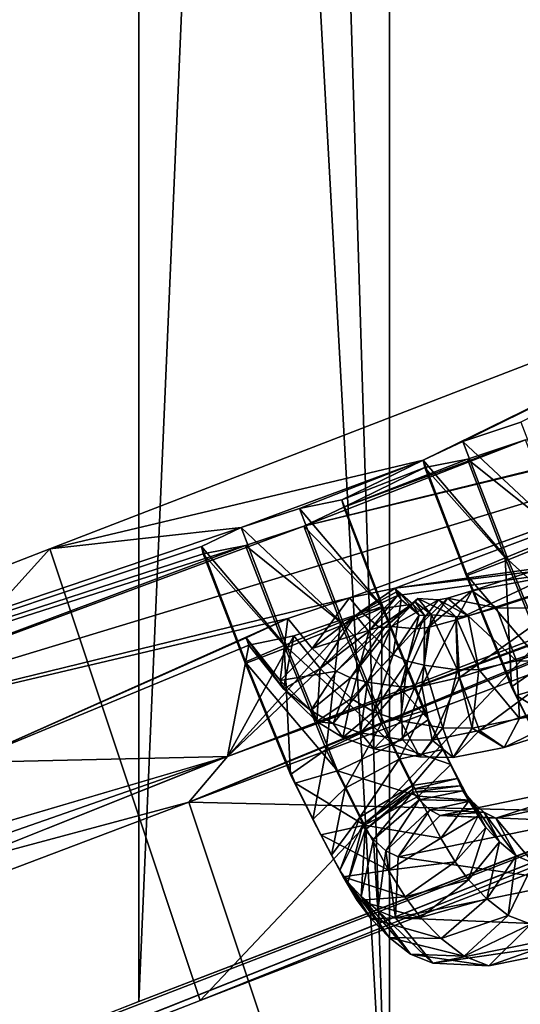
# Model space of a CAD drawing. Extents: x -0.191 to 0.191, y -0.114 to 0.126.
# Tile 10 of 74: x -0.09642 to -0.09329, y -0.05219 to -0.04603. Entities that reach past the tile are written whole.
import ezdxf

# ---------------------------------------------------------------- set-up
doc = ezdxf.new("R2010")
doc.units = 0
for name, color, linetype in [('Centauri.Fighter.Body', 7, 'CONTINUOUS'), ('Centauri.Fighter.Body.Beige', 7, 'CONTINUOUS'), ('Centauri.Fighter.Detail.One', 7, 'CONTINUOUS'), ('Centauri.Fighter.Detail.Two', 7, 'CONTINUOUS'), ('Centauri.Fighter.Inset', 7, 'CONTINUOUS')]:
    doc.layers.add(name, color=color, linetype=linetype)

msp = doc.modelspace()

# ---------------------------------------------------------------- linework, layer by layer
at = {"layer": 'Centauri.Fighter.Body'}
for points in [[(-0.087085, -0.051137, 0.011352), (-0.089928, 0.079782, 0.010452), (-0.094105, 0.077119, 0.009129)], [(-0.087085, -0.051137, 0.011352), (-0.094105, 0.077119, 0.009129), (-0.089928, 0.079782, 0.010452)], [(-0.087085, -0.051137, 0.011352), (-0.089928, 0.079782, 0.010452), (-0.094105, 0.077119, 0.009129)], [(-0.089974, 0.079753, 0.027518), (-0.089974, -0.049971, 0.027518), (-0.095671, -0.05217, 0.02524)], [(-0.089974, 0.079753, 0.027518), (-0.095671, -0.05217, 0.02524), (-0.095671, 0.07612, 0.02524)], [(-0.094105, -0.053769, 0.009129), (-0.094105, 0.077119, 0.009129), (-0.098075, 0.074587, 0.007763)], [(-0.094105, -0.053769, 0.009129), (-0.098075, 0.074587, 0.007763), (-0.094105, 0.077119, 0.009129)], [(-0.094105, -0.053769, 0.009129), (-0.094105, 0.077119, 0.009129), (-0.098075, 0.074587, 0.007763)], [(-0.087085, -0.051137, 0.011352), (-0.094105, 0.077119, 0.009129), (-0.094105, -0.053769, 0.009129)], [(-0.087085, -0.051137, 0.011352), (-0.094105, -0.053769, 0.009129), (-0.094105, 0.077119, 0.009129)], [(-0.087085, -0.051137, 0.011352), (-0.094105, 0.077119, 0.009129), (-0.094105, -0.053769, 0.009129)], [(-0.101067, -0.054272, 0.022927), (-0.098075, 0.074587, 0.024209), (-0.095671, 0.07612, 0.02524)], [(-0.101067, -0.054272, 0.022927), (-0.095671, 0.07612, 0.02524), (-0.095671, -0.05217, 0.02524)], [(-0.094105, -0.053769, 0.009129), (-0.098075, 0.074587, 0.007763), (-0.101067, 0.072455, 0.006733)], [(-0.094105, -0.053769, 0.009129), (-0.101067, 0.072455, 0.006733), (-0.098075, 0.074587, 0.007763)], [(-0.094105, -0.053769, 0.009129), (-0.098075, 0.074587, 0.007763), (-0.101067, 0.072455, 0.006733)], [(-0.094105, -0.053769, 0.009129), (-0.101067, 0.072455, 0.006733), (-0.101067, -0.056404, 0.006733)], [(-0.094105, -0.053769, 0.009129), (-0.101067, -0.056404, 0.006733), (-0.101067, 0.072455, 0.006733)], [(-0.094105, -0.053769, 0.009129), (-0.101067, 0.072455, 0.006733), (-0.101067, -0.056404, 0.006733)]]:
    msp.add_3dface(points, dxfattribs=at)
at = {"layer": 'Centauri.Fighter.Body.Beige'}
for points in [[(-0.090555, -0.04715, 0.026213), (-0.096229, -0.04934, 0.023944), (-0.095288, -0.052164, 0.024316)], [(-0.090555, -0.04715, 0.026213), (-0.095288, -0.052164, 0.024316), (-0.089614, -0.049974, 0.026585)], [(-0.095359, -0.050924, 0.009706), (-0.088317, -0.048284, 0.011937), (-0.087376, -0.051108, 0.012309)], [(-0.087085, -0.048868, 0.028592), (-0.100673, -0.054262, 0.022008), (-0.101067, -0.054417, 0.021828)], [(-0.087085, -0.048868, 0.028592), (-0.101067, -0.054417, 0.021828), (-0.101067, -0.054272, 0.022927)], [(-0.087085, -0.048868, 0.028592), (-0.101067, -0.054272, 0.022927), (-0.095671, -0.05217, 0.02524)], [(-0.087085, -0.048868, 0.028592), (-0.095288, -0.052164, 0.024316), (-0.100673, -0.054262, 0.022008)], [(-0.087085, -0.048868, 0.028592), (-0.095671, -0.05217, 0.02524), (-0.089974, -0.049971, 0.027518)], [(-0.087085, -0.048868, 0.028592), (-0.089614, -0.049974, 0.026585), (-0.095288, -0.052164, 0.024316)], [(-0.096229, -0.04934, 0.023944), (-0.101614, -0.051438, 0.021636), (-0.100673, -0.054262, 0.022008)], [(-0.096229, -0.04934, 0.023944), (-0.100673, -0.054262, 0.022008), (-0.095288, -0.052164, 0.024316)], [(-0.098426, -0.052085, 0.008651), (-0.095359, -0.050924, 0.009706), (-0.094418, -0.053748, 0.010078)], [(-0.095359, -0.050924, 0.009706), (-0.087376, -0.051108, 0.012309), (-0.094418, -0.053748, 0.010078)], [(-0.097485, -0.054909, 0.009023), (-0.087376, -0.051108, 0.012309), (-0.087085, -0.051, 0.012393)], [(-0.097485, -0.054909, 0.009023), (-0.087085, -0.051, 0.012393), (-0.087085, -0.051137, 0.011352)], [(-0.097485, -0.054909, 0.009023), (-0.094418, -0.053748, 0.010078), (-0.087376, -0.051108, 0.012309)], [(-0.097485, -0.054909, 0.009023), (-0.087085, -0.051137, 0.011352), (-0.094105, -0.053769, 0.009129)], [(-0.098426, -0.052085, 0.008651), (-0.094418, -0.053748, 0.010078), (-0.097485, -0.054909, 0.009023)]]:
    msp.add_3dface(points, dxfattribs=at)
at = {"layer": 'Centauri.Fighter.Detail.One'}
for points in [[(-0.098332, -0.051762, 0.014414), (-0.096604, -0.051076, 0.015152), (-0.095119, -0.050639, 0.01127)], [(-0.098332, -0.051762, 0.014414), (-0.095119, -0.050639, 0.01127), (-0.096805, -0.051312, 0.010422)], [(-0.096604, -0.051076, 0.015152), (-0.096757, -0.050675, 0.015139), (-0.095118, -0.050638, 0.011268)]]:
    msp.add_3dface(points, dxfattribs=at)
at = {"layer": 'Centauri.Fighter.Detail.Two'}
for points in [[(-0.093646, -0.048668, 0.022521), (-0.093283, -0.048547, 0.022516), (-0.093008, -0.049264, 0.022538)], [(-0.093362, -0.049409, 0.022543), (-0.093895, -0.048786, 0.022255), (-0.093646, -0.048668, 0.022521)], [(-0.093646, -0.048668, 0.022521), (-0.093008, -0.049264, 0.022538), (-0.093362, -0.049409, 0.022543)], [(-0.093618, -0.048779, 0.021601), (-0.093028, -0.049251, 0.021614), (-0.093255, -0.048659, 0.021596)], [(-0.093895, -0.048786, 0.022255), (-0.093619, -0.049507, 0.022277), (-0.093627, -0.049501, 0.021894)], [(-0.093895, -0.048786, 0.022255), (-0.093627, -0.049501, 0.021894), (-0.093883, -0.048832, 0.021874)], [(-0.093362, -0.049409, 0.022543), (-0.093619, -0.049507, 0.022277), (-0.093895, -0.048786, 0.022255)], [(-0.093883, -0.048832, 0.021874), (-0.093382, -0.049395, 0.02162), (-0.093618, -0.048779, 0.021601)], [(-0.093618, -0.048779, 0.021601), (-0.093382, -0.049395, 0.02162), (-0.093028, -0.049251, 0.021614)], [(-0.093883, -0.048832, 0.021874), (-0.093627, -0.049501, 0.021894), (-0.093382, -0.049395, 0.02162)], [(-0.094668, -0.049087, 0.021925), (-0.094403, -0.049034, 0.021652), (-0.094145, -0.049707, 0.021673)], [(-0.094403, -0.049034, 0.021652), (-0.094391, -0.04908, 0.021271), (-0.094153, -0.049701, 0.02129)], [(-0.094403, -0.049034, 0.021652), (-0.094153, -0.049701, 0.02129), (-0.094145, -0.049707, 0.021673)], [(-0.095032, -0.049207, 0.02193), (-0.094668, -0.049087, 0.021925), (-0.09439, -0.049813, 0.021947)], [(-0.094668, -0.049087, 0.021925), (-0.094145, -0.049707, 0.021673), (-0.09439, -0.049813, 0.021947)], [(-0.094153, -0.049701, 0.02129), (-0.094391, -0.04908, 0.021271), (-0.09464, -0.049198, 0.021005)], [(-0.094744, -0.049957, 0.021953), (-0.095281, -0.049325, 0.021664), (-0.095032, -0.049207, 0.02193)], [(-0.095032, -0.049207, 0.02193), (-0.09439, -0.049813, 0.021947), (-0.094744, -0.049957, 0.021953)], [(-0.095004, -0.049319, 0.02101), (-0.09441, -0.049799, 0.021024), (-0.09464, -0.049198, 0.021005)], [(-0.094153, -0.049701, 0.02129), (-0.09464, -0.049198, 0.021005), (-0.09441, -0.049799, 0.021024)], [(-0.093687, -0.049783, 0.017117), (-0.093591, -0.049603, 0.016793), (-0.09263, -0.04929, 0.017196)], [(-0.093687, -0.049783, 0.017117), (-0.09263, -0.04929, 0.017196), (-0.09271, -0.049466, 0.017527)], [(-0.093591, -0.049603, 0.016793), (-0.092459, -0.049392, 0.01687), (-0.09263, -0.04929, 0.017196)], [(-0.093118, -0.050047, 0.021607), (-0.093028, -0.049251, 0.021614), (-0.093382, -0.049395, 0.02162)], [(-0.092701, -0.050014, 0.022516), (-0.093362, -0.049409, 0.022543), (-0.093008, -0.049264, 0.022538)], [(-0.095281, -0.049325, 0.021664), (-0.095001, -0.050055, 0.021686), (-0.095009, -0.050049, 0.021304)], [(-0.095281, -0.049325, 0.021664), (-0.095009, -0.050049, 0.021304), (-0.095269, -0.049371, 0.021283)], [(-0.094744, -0.049957, 0.021953), (-0.095001, -0.050055, 0.021686), (-0.095281, -0.049325, 0.021664)], [(-0.095269, -0.049371, 0.021283), (-0.094764, -0.049944, 0.021029), (-0.095004, -0.049319, 0.02101)], [(-0.095004, -0.049319, 0.02101), (-0.094764, -0.049944, 0.021029), (-0.09441, -0.049799, 0.021024)], [(-0.095269, -0.049371, 0.021283), (-0.095009, -0.050049, 0.021304), (-0.094764, -0.049944, 0.021029)], [(-0.093342, -0.050202, 0.021877), (-0.093382, -0.049395, 0.02162), (-0.093627, -0.049501, 0.021894)], [(-0.093046, -0.050178, 0.022519), (-0.093619, -0.049507, 0.022277), (-0.093362, -0.049409, 0.022543)], [(-0.093591, -0.049603, 0.016793), (-0.093435, -0.049709, 0.01646), (-0.092459, -0.049392, 0.01687)], [(-0.093435, -0.049709, 0.01646), (-0.092297, -0.049712, 0.016738), (-0.092459, -0.049392, 0.01687)], [(-0.093342, -0.050202, 0.021877), (-0.093118, -0.050047, 0.021607), (-0.093382, -0.049395, 0.02162)], [(-0.092701, -0.050014, 0.022516), (-0.093046, -0.050178, 0.022519), (-0.093362, -0.049409, 0.022543)], [(-0.093667, -0.050145, 0.017242), (-0.093687, -0.049783, 0.017117), (-0.09271, -0.049466, 0.017527)], [(-0.093667, -0.050145, 0.017242), (-0.09271, -0.049466, 0.017527), (-0.092652, -0.049817, 0.017667)], [(-0.093312, -0.050256, 0.022255), (-0.093342, -0.050202, 0.021877), (-0.093627, -0.049501, 0.021894)], [(-0.093312, -0.050256, 0.022255), (-0.093627, -0.049501, 0.021894), (-0.093619, -0.049507, 0.022277)], [(-0.093046, -0.050178, 0.022519), (-0.093312, -0.050256, 0.022255), (-0.093619, -0.049507, 0.022277)], [(-0.094284, -0.049731, 0.016895), (-0.094354, -0.049646, 0.016877), (-0.094069, -0.049586, 0.016613)], [(-0.094284, -0.049731, 0.016895), (-0.094069, -0.049586, 0.016613), (-0.094053, -0.049604, 0.016616)], [(-0.094284, -0.049731, 0.016895), (-0.094053, -0.049604, 0.016616), (-0.093958, -0.049685, 0.016644)], [(-0.094032, -0.049657, 0.016238), (-0.094053, -0.049604, 0.016616), (-0.094069, -0.049586, 0.016613)], [(-0.094032, -0.049657, 0.016238), (-0.094069, -0.049586, 0.016613), (-0.094054, -0.049631, 0.016233)], [(-0.094053, -0.049604, 0.016616), (-0.094032, -0.049657, 0.016238), (-0.09392, -0.049755, 0.01627)], [(-0.094053, -0.049604, 0.016616), (-0.09392, -0.049755, 0.01627), (-0.093958, -0.049685, 0.016644)], [(-0.093863, -0.049832, 0.017044), (-0.093742, -0.049649, 0.01673), (-0.093591, -0.049603, 0.016793)], [(-0.093863, -0.049832, 0.017044), (-0.093591, -0.049603, 0.016793), (-0.093687, -0.049783, 0.017117)], [(-0.093742, -0.049649, 0.01673), (-0.093435, -0.049709, 0.01646), (-0.093591, -0.049603, 0.016793)], [(-0.094588, -0.049962, 0.01691), (-0.09474, -0.049775, 0.016873), (-0.094354, -0.049646, 0.016877)], [(-0.094588, -0.049962, 0.01691), (-0.094354, -0.049646, 0.016877), (-0.094284, -0.049731, 0.016895)], [(-0.094233, -0.049857, 0.015981), (-0.094054, -0.049631, 0.016233), (-0.094317, -0.049754, 0.01596)], [(-0.094233, -0.049857, 0.015981), (-0.094032, -0.049657, 0.016238), (-0.094054, -0.049631, 0.016233)], [(-0.094032, -0.049657, 0.016238), (-0.094233, -0.049857, 0.015981), (-0.094081, -0.05, 0.016023)], [(-0.094171, -0.04983, 0.016926), (-0.093958, -0.049685, 0.016644), (-0.093944, -0.04967, 0.016651)], [(-0.094171, -0.04983, 0.016926), (-0.093944, -0.04967, 0.016651), (-0.094136, -0.049831, 0.01694)], [(-0.094136, -0.049831, 0.01694), (-0.093944, -0.04967, 0.016651), (-0.093928, -0.049651, 0.016659)], [(-0.094136, -0.049831, 0.01694), (-0.093928, -0.049651, 0.016659), (-0.094093, -0.049826, 0.016957)], [(-0.094093, -0.049826, 0.016957), (-0.093928, -0.049651, 0.016659), (-0.093798, -0.049659, 0.016708)], [(-0.094093, -0.049826, 0.016957), (-0.093798, -0.049659, 0.016708), (-0.093941, -0.04984, 0.017014)], [(-0.094032, -0.049657, 0.016238), (-0.094081, -0.05, 0.016023), (-0.09392, -0.049755, 0.01627)], [(-0.093958, -0.049685, 0.016644), (-0.093885, -0.049757, 0.016283), (-0.093944, -0.04967, 0.016651)], [(-0.093944, -0.04967, 0.016651), (-0.093842, -0.049752, 0.0163), (-0.093928, -0.049651, 0.016659)], [(-0.093944, -0.04967, 0.016651), (-0.093885, -0.049757, 0.016283), (-0.093842, -0.049752, 0.0163)], [(-0.093941, -0.04984, 0.017014), (-0.093798, -0.049659, 0.016708), (-0.093742, -0.049649, 0.01673)], [(-0.093941, -0.04984, 0.017014), (-0.093742, -0.049649, 0.01673), (-0.093863, -0.049832, 0.017044)], [(-0.093928, -0.049651, 0.016659), (-0.093842, -0.049752, 0.0163), (-0.093689, -0.049765, 0.016357)], [(-0.093928, -0.049651, 0.016659), (-0.093689, -0.049765, 0.016357), (-0.093798, -0.049659, 0.016708)], [(-0.093798, -0.049659, 0.016708), (-0.093612, -0.049758, 0.016387), (-0.093742, -0.049649, 0.01673)], [(-0.093798, -0.049659, 0.016708), (-0.093689, -0.049765, 0.016357), (-0.093612, -0.049758, 0.016387)], [(-0.093742, -0.049649, 0.01673), (-0.093612, -0.049758, 0.016387), (-0.093435, -0.049709, 0.01646)], [(-0.094588, -0.049962, 0.01691), (-0.094284, -0.049731, 0.016895), (-0.094171, -0.04983, 0.016926)], [(-0.094155, -0.050431, 0.021013), (-0.094153, -0.049701, 0.02129), (-0.09441, -0.049799, 0.021024)], [(-0.09386, -0.050407, 0.021656), (-0.09439, -0.049813, 0.021947), (-0.094145, -0.049707, 0.021673)], [(-0.094284, -0.049731, 0.016895), (-0.093958, -0.049685, 0.016644), (-0.094171, -0.04983, 0.016926)], [(-0.094155, -0.050431, 0.021013), (-0.09389, -0.050353, 0.021278), (-0.094153, -0.049701, 0.02129)], [(-0.09389, -0.050353, 0.021278), (-0.094145, -0.049707, 0.021673), (-0.094153, -0.049701, 0.02129)], [(-0.09389, -0.050353, 0.021278), (-0.09386, -0.050407, 0.021656), (-0.094145, -0.049707, 0.021673)], [(-0.093958, -0.049685, 0.016644), (-0.09392, -0.049755, 0.01627), (-0.093885, -0.049757, 0.016283)], [(-0.093612, -0.049758, 0.016387), (-0.093311, -0.05004, 0.016313), (-0.093435, -0.049709, 0.01646)], [(-0.093435, -0.049709, 0.01646), (-0.093311, -0.05004, 0.016313), (-0.092297, -0.049712, 0.016738)], [(-0.093311, -0.05004, 0.016313), (-0.092239, -0.050064, 0.016878), (-0.092297, -0.049712, 0.016738)], [(-0.094789, -0.050162, 0.016653), (-0.095, -0.049897, 0.016602), (-0.09474, -0.049775, 0.016873)], [(-0.094789, -0.050162, 0.016653), (-0.09474, -0.049775, 0.016873), (-0.094588, -0.049962, 0.01691)], [(-0.094501, -0.050595, 0.021017), (-0.09441, -0.049799, 0.021024), (-0.094764, -0.049944, 0.021029)], [(-0.094538, -0.050088, 0.015996), (-0.094317, -0.049754, 0.01596), (-0.094702, -0.049883, 0.015956)], [(-0.094538, -0.050088, 0.015996), (-0.094233, -0.049857, 0.015981), (-0.094317, -0.049754, 0.01596)], [(-0.094501, -0.050595, 0.021017), (-0.094155, -0.050431, 0.021013), (-0.09441, -0.049799, 0.021024)], [(-0.09392, -0.049755, 0.01627), (-0.094081, -0.05, 0.016023), (-0.093992, -0.050042, 0.016052)], [(-0.09392, -0.049755, 0.01627), (-0.093992, -0.050042, 0.016052), (-0.093885, -0.049757, 0.016283)], [(-0.093885, -0.049757, 0.016283), (-0.093992, -0.050042, 0.016052), (-0.093887, -0.050068, 0.016089)], [(-0.093902, -0.050199, 0.017145), (-0.093863, -0.049832, 0.017044), (-0.093687, -0.049783, 0.017117)], [(-0.093902, -0.050199, 0.017145), (-0.093687, -0.049783, 0.017117), (-0.093667, -0.050145, 0.017242)], [(-0.093842, -0.049752, 0.0163), (-0.093887, -0.050068, 0.016089), (-0.093679, -0.050097, 0.016166)], [(-0.093885, -0.049757, 0.016283), (-0.093887, -0.050068, 0.016089), (-0.093842, -0.049752, 0.0163)], [(-0.093842, -0.049752, 0.0163), (-0.093679, -0.050097, 0.016166), (-0.093689, -0.049765, 0.016357)], [(-0.093689, -0.049765, 0.016357), (-0.093547, -0.050094, 0.016217), (-0.093612, -0.049758, 0.016387)], [(-0.093689, -0.049765, 0.016357), (-0.093679, -0.050097, 0.016166), (-0.093547, -0.050094, 0.016217)], [(-0.093612, -0.049758, 0.016387), (-0.093547, -0.050094, 0.016217), (-0.093311, -0.05004, 0.016313)], [(-0.094083, -0.050562, 0.021925), (-0.094744, -0.049957, 0.021953), (-0.09439, -0.049813, 0.021947)], [(-0.094588, -0.049962, 0.01691), (-0.094171, -0.04983, 0.016926), (-0.094436, -0.050105, 0.016952)], [(-0.094233, -0.049857, 0.015981), (-0.094538, -0.050088, 0.015996), (-0.094345, -0.050276, 0.016048)], [(-0.094436, -0.050105, 0.016952), (-0.094171, -0.04983, 0.016926), (-0.094136, -0.049831, 0.01694)], [(-0.094436, -0.050105, 0.016952), (-0.094136, -0.049831, 0.01694), (-0.094348, -0.050147, 0.016981)], [(-0.09386, -0.050407, 0.021656), (-0.094083, -0.050562, 0.021925), (-0.09439, -0.049813, 0.021947)], [(-0.094348, -0.050147, 0.016981), (-0.094136, -0.049831, 0.01694), (-0.094093, -0.049826, 0.016957)], [(-0.094348, -0.050147, 0.016981), (-0.094093, -0.049826, 0.016957), (-0.094242, -0.050173, 0.017018)], [(-0.094233, -0.049857, 0.015981), (-0.094345, -0.050276, 0.016048), (-0.094081, -0.05, 0.016023)], [(-0.094242, -0.050173, 0.017018), (-0.094093, -0.049826, 0.016957), (-0.093941, -0.04984, 0.017014)], [(-0.094242, -0.050173, 0.017018), (-0.093941, -0.04984, 0.017014), (-0.094034, -0.050202, 0.017095)], [(-0.094034, -0.050202, 0.017095), (-0.093941, -0.04984, 0.017014), (-0.093863, -0.049832, 0.017044)], [(-0.094034, -0.050202, 0.017095), (-0.093863, -0.049832, 0.017044), (-0.093902, -0.050199, 0.017145)], [(-0.093543, -0.050475, 0.017094), (-0.093667, -0.050145, 0.017242), (-0.092652, -0.049817, 0.017667)], [(-0.093543, -0.050475, 0.017094), (-0.092652, -0.049817, 0.017667), (-0.09249, -0.050138, 0.017535)], [(-0.094768, -0.050214, 0.016274), (-0.094984, -0.049942, 0.016222), (-0.095, -0.049897, 0.016602)], [(-0.094768, -0.050214, 0.016274), (-0.095, -0.049897, 0.016602), (-0.094789, -0.050162, 0.016653)], [(-0.094768, -0.050214, 0.016274), (-0.094702, -0.049883, 0.015956), (-0.094984, -0.049942, 0.016222)], [(-0.094768, -0.050214, 0.016274), (-0.094538, -0.050088, 0.015996), (-0.094702, -0.049883, 0.015956)], [(-0.094724, -0.05075, 0.021286), (-0.094764, -0.049944, 0.021029), (-0.095009, -0.050049, 0.021304)], [(-0.094429, -0.050727, 0.021929), (-0.095001, -0.050055, 0.021686), (-0.094744, -0.049957, 0.021953)], [(-0.094789, -0.050162, 0.016653), (-0.094588, -0.049962, 0.01691), (-0.094436, -0.050105, 0.016952)], [(-0.094724, -0.05075, 0.021286), (-0.094501, -0.050595, 0.021017), (-0.094764, -0.049944, 0.021029)], [(-0.094083, -0.050562, 0.021925), (-0.094429, -0.050727, 0.021929), (-0.094744, -0.049957, 0.021953)], [(-0.094081, -0.05, 0.016023), (-0.094345, -0.050276, 0.016048), (-0.094204, -0.050358, 0.016093)], [(-0.094081, -0.05, 0.016023), (-0.094204, -0.050358, 0.016093), (-0.093992, -0.050042, 0.016052)], [(-0.093992, -0.050042, 0.016052), (-0.094204, -0.050358, 0.016093), (-0.094036, -0.050415, 0.016151)], [(-0.093992, -0.050042, 0.016052), (-0.094036, -0.050415, 0.016151), (-0.093887, -0.050068, 0.016089)], [(-0.093547, -0.050094, 0.016217), (-0.093291, -0.050401, 0.016437), (-0.093311, -0.05004, 0.016313)], [(-0.093311, -0.05004, 0.016313), (-0.093291, -0.050401, 0.016437), (-0.092239, -0.050064, 0.016878)], [(-0.094694, -0.050804, 0.021664), (-0.094724, -0.05075, 0.021286), (-0.095009, -0.050049, 0.021304)], [(-0.094694, -0.050804, 0.021664), (-0.095009, -0.050049, 0.021304), (-0.095001, -0.050055, 0.021686)], [(-0.094429, -0.050727, 0.021929), (-0.094694, -0.050804, 0.021664), (-0.095001, -0.050055, 0.021686)], [(-0.094789, -0.050162, 0.016653), (-0.094436, -0.050105, 0.016952), (-0.094596, -0.05035, 0.016705)], [(-0.094538, -0.050088, 0.015996), (-0.094768, -0.050214, 0.016274), (-0.094559, -0.05042, 0.016331)], [(-0.094596, -0.05035, 0.016705), (-0.094436, -0.050105, 0.016952), (-0.094348, -0.050147, 0.016981)], [(-0.094538, -0.050088, 0.015996), (-0.094559, -0.05042, 0.016331), (-0.094345, -0.050276, 0.016048)], [(-0.093887, -0.050068, 0.016089), (-0.094036, -0.050415, 0.016151), (-0.093772, -0.050459, 0.016247)], [(-0.093887, -0.050068, 0.016089), (-0.093772, -0.050459, 0.016247), (-0.093679, -0.050097, 0.016166)], [(-0.093679, -0.050097, 0.016166), (-0.093772, -0.050459, 0.016247), (-0.093587, -0.050461, 0.016318)], [(-0.093679, -0.050097, 0.016166), (-0.093587, -0.050461, 0.016318), (-0.093547, -0.050094, 0.016217)], [(-0.093547, -0.050094, 0.016217), (-0.093587, -0.050461, 0.016318), (-0.093291, -0.050401, 0.016437)], [(-0.093203, -0.050484, 0.021813), (-0.093118, -0.050047, 0.021607), (-0.093342, -0.050202, 0.021877)], [(-0.093291, -0.050401, 0.016437), (-0.092319, -0.05024, 0.017208), (-0.092239, -0.050064, 0.016878)], [(-0.094768, -0.050214, 0.016274), (-0.094789, -0.050162, 0.016653), (-0.094596, -0.05035, 0.016705)], [(-0.094596, -0.05035, 0.016705), (-0.094348, -0.050147, 0.016981), (-0.094456, -0.050432, 0.01675)], [(-0.094456, -0.050432, 0.01675), (-0.094348, -0.050147, 0.016981), (-0.094242, -0.050173, 0.017018)], [(-0.093838, -0.050535, 0.016974), (-0.093902, -0.050199, 0.017145), (-0.093667, -0.050145, 0.017242)], [(-0.093838, -0.050535, 0.016974), (-0.093667, -0.050145, 0.017242), (-0.093543, -0.050475, 0.017094)], [(-0.093387, -0.050582, 0.016761), (-0.093543, -0.050475, 0.017094), (-0.09249, -0.050138, 0.017535)], [(-0.093387, -0.050582, 0.016761), (-0.09249, -0.050138, 0.017535), (-0.092319, -0.05024, 0.017208)], [(-0.094768, -0.050214, 0.016274), (-0.094596, -0.05035, 0.016705), (-0.094559, -0.05042, 0.016331)], [(-0.094456, -0.050432, 0.01675), (-0.094242, -0.050173, 0.017018), (-0.094287, -0.050489, 0.016808)], [(-0.094287, -0.050489, 0.016808), (-0.094242, -0.050173, 0.017018), (-0.094034, -0.050202, 0.017095)], [(-0.094287, -0.050489, 0.016808), (-0.094034, -0.050202, 0.017095), (-0.094024, -0.050533, 0.016904)], [(-0.094024, -0.050533, 0.016904), (-0.094034, -0.050202, 0.017095), (-0.093902, -0.050199, 0.017145)], [(-0.094024, -0.050533, 0.016904), (-0.093902, -0.050199, 0.017145), (-0.093838, -0.050535, 0.016974)], [(-0.093152, -0.050579, 0.022181), (-0.093203, -0.050484, 0.021813), (-0.093342, -0.050202, 0.021877)], [(-0.093152, -0.050579, 0.022181), (-0.093342, -0.050202, 0.021877), (-0.093312, -0.050256, 0.022255)], [(-0.092878, -0.050518, 0.022441), (-0.093312, -0.050256, 0.022255), (-0.093046, -0.050178, 0.022519)], [(-0.094345, -0.050276, 0.016048), (-0.094559, -0.05042, 0.016331), (-0.094396, -0.05052, 0.016382)], [(-0.094345, -0.050276, 0.016048), (-0.094396, -0.05052, 0.016382), (-0.094204, -0.050358, 0.016093)], [(-0.093291, -0.050401, 0.016437), (-0.093387, -0.050582, 0.016761), (-0.092319, -0.05024, 0.017208)], [(-0.092878, -0.050518, 0.022441), (-0.093152, -0.050579, 0.022181), (-0.093312, -0.050256, 0.022255)], [(-0.094559, -0.05042, 0.016331), (-0.094596, -0.05035, 0.016705), (-0.094456, -0.050432, 0.01675)], [(-0.094045, -0.050655, 0.020965), (-0.09389, -0.050353, 0.021278), (-0.094155, -0.050431, 0.021013)], [(-0.094045, -0.050655, 0.020965), (-0.093772, -0.050594, 0.021225), (-0.09389, -0.050353, 0.021278)], [(-0.093772, -0.050594, 0.021225), (-0.09386, -0.050407, 0.021656), (-0.09389, -0.050353, 0.021278)], [(-0.094204, -0.050358, 0.016093), (-0.094396, -0.05052, 0.016382), (-0.094202, -0.05059, 0.016449)], [(-0.094204, -0.050358, 0.016093), (-0.094202, -0.05059, 0.016449), (-0.094036, -0.050415, 0.016151)], [(-0.094036, -0.050415, 0.016151), (-0.094202, -0.05059, 0.016449), (-0.093915, -0.05064, 0.016552)], [(-0.093721, -0.050689, 0.021592), (-0.094083, -0.050562, 0.021925), (-0.09386, -0.050407, 0.021656)], [(-0.094036, -0.050415, 0.016151), (-0.093915, -0.05064, 0.016552), (-0.093772, -0.050459, 0.016247)], [(-0.093772, -0.050594, 0.021225), (-0.093721, -0.050689, 0.021592), (-0.09386, -0.050407, 0.021656)], [(-0.093587, -0.050461, 0.016318), (-0.093387, -0.050582, 0.016761), (-0.093291, -0.050401, 0.016437)], [(-0.094559, -0.05042, 0.016331), (-0.094456, -0.050432, 0.01675), (-0.094396, -0.05052, 0.016382)], [(-0.094382, -0.050836, 0.020964), (-0.094155, -0.050431, 0.021013), (-0.094501, -0.050595, 0.021017)], [(-0.094396, -0.05052, 0.016382), (-0.094456, -0.050432, 0.01675), (-0.094287, -0.050489, 0.016808)], [(-0.094382, -0.050836, 0.020964), (-0.094045, -0.050655, 0.020965), (-0.094155, -0.050431, 0.021013)], [(-0.093772, -0.050459, 0.016247), (-0.093915, -0.05064, 0.016552), (-0.093707, -0.050644, 0.016632)], [(-0.093707, -0.050644, 0.016632), (-0.093838, -0.050535, 0.016974), (-0.093543, -0.050475, 0.017094)], [(-0.093772, -0.050459, 0.016247), (-0.093707, -0.050644, 0.016632), (-0.093587, -0.050461, 0.016318)], [(-0.093587, -0.050461, 0.016318), (-0.093707, -0.050644, 0.016632), (-0.093387, -0.050582, 0.016761)], [(-0.093707, -0.050644, 0.016632), (-0.093543, -0.050475, 0.017094), (-0.093387, -0.050582, 0.016761)], [(-0.094396, -0.05052, 0.016382), (-0.094287, -0.050489, 0.016808), (-0.094202, -0.05059, 0.016449)], [(-0.094202, -0.05059, 0.016449), (-0.094287, -0.050489, 0.016808), (-0.094024, -0.050533, 0.016904)], [(-0.094202, -0.05059, 0.016449), (-0.094024, -0.050533, 0.016904), (-0.093915, -0.05064, 0.016552)], [(-0.093915, -0.05064, 0.016552), (-0.094024, -0.050533, 0.016904), (-0.093838, -0.050535, 0.016974)], [(-0.093915, -0.05064, 0.016552), (-0.093838, -0.050535, 0.016974), (-0.093707, -0.050644, 0.016632)], [(-0.094585, -0.051032, 0.021223), (-0.094501, -0.050595, 0.021017), (-0.094724, -0.05075, 0.021286)], [(-0.094585, -0.051032, 0.021223), (-0.094382, -0.050836, 0.020964), (-0.094501, -0.050595, 0.021017)], [(-0.093923, -0.050885, 0.021851), (-0.094429, -0.050727, 0.021929), (-0.094083, -0.050562, 0.021925)], [(-0.093721, -0.050689, 0.021592), (-0.093923, -0.050885, 0.021851), (-0.094083, -0.050562, 0.021925)], [(-0.093962, -0.05082, 0.020924), (-0.093772, -0.050594, 0.021225), (-0.094045, -0.050655, 0.020965)], [(-0.093962, -0.05082, 0.020924), (-0.093679, -0.050776, 0.021177), (-0.093772, -0.050594, 0.021225)], [(-0.093679, -0.050776, 0.021177), (-0.093721, -0.050689, 0.021592), (-0.093772, -0.050594, 0.021225)], [(-0.09429, -0.051018, 0.020916), (-0.094045, -0.050655, 0.020965), (-0.094382, -0.050836, 0.020964)], [(-0.09429, -0.051018, 0.020916), (-0.093962, -0.05082, 0.020924), (-0.094045, -0.050655, 0.020965)], [(-0.093604, -0.050912, 0.021526), (-0.093923, -0.050885, 0.021851), (-0.093721, -0.050689, 0.021592)], [(-0.093679, -0.050776, 0.021177), (-0.093604, -0.050912, 0.021526), (-0.093721, -0.050689, 0.021592)], [(-0.094534, -0.051127, 0.02159), (-0.094585, -0.051032, 0.021223), (-0.094724, -0.05075, 0.021286)], [(-0.094534, -0.051127, 0.02159), (-0.094724, -0.05075, 0.021286), (-0.094694, -0.050804, 0.021664)], [(-0.09426, -0.051067, 0.02185), (-0.094694, -0.050804, 0.021664), (-0.094429, -0.050727, 0.021929)], [(-0.093923, -0.050885, 0.021851), (-0.09426, -0.051067, 0.02185), (-0.094429, -0.050727, 0.021929)], [(-0.093958, -0.050843, 0.020936), (-0.093679, -0.050776, 0.021177), (-0.093962, -0.05082, 0.020924)], [(-0.093958, -0.050843, 0.020936), (-0.09366, -0.050821, 0.021175), (-0.093679, -0.050776, 0.021177)], [(-0.092959, -0.051042, 0.017824), (-0.092706, -0.050784, 0.017949), (-0.093789, -0.051006, 0.020692)], [(-0.092706, -0.050784, 0.017949), (-0.093439, -0.051023, 0.020845), (-0.093789, -0.051006, 0.020692)], [(-0.09366, -0.050821, 0.021175), (-0.093604, -0.050912, 0.021526), (-0.093679, -0.050776, 0.021177)], [(-0.092706, -0.050784, 0.017949), (-0.092348, -0.050799, 0.018085), (-0.093439, -0.051023, 0.020845)], [(-0.09426, -0.051067, 0.02185), (-0.094534, -0.051127, 0.02159), (-0.094694, -0.050804, 0.021664)], [(-0.094468, -0.051255, 0.021157), (-0.094382, -0.050836, 0.020964), (-0.094585, -0.051032, 0.021223)], [(-0.094468, -0.051255, 0.021157), (-0.09429, -0.051018, 0.020916), (-0.094382, -0.050836, 0.020964)], [(-0.094271, -0.051063, 0.020914), (-0.093962, -0.05082, 0.020924), (-0.09429, -0.051018, 0.020916)], [(-0.094271, -0.051063, 0.020914), (-0.093958, -0.050843, 0.020936), (-0.093962, -0.05082, 0.020924)], [(-0.094256, -0.051096, 0.02091), (-0.093958, -0.050843, 0.020936), (-0.094271, -0.051063, 0.020914)], [(-0.094256, -0.051096, 0.02091), (-0.093958, -0.05086, 0.020951), (-0.093958, -0.050843, 0.020936)], [(-0.093958, -0.05086, 0.020951), (-0.093646, -0.050853, 0.021171), (-0.09366, -0.050821, 0.021175)], [(-0.093958, -0.05086, 0.020951), (-0.09366, -0.050821, 0.021175), (-0.093958, -0.050843, 0.020936)], [(-0.09366, -0.050821, 0.021175), (-0.093551, -0.051008, 0.02149), (-0.093604, -0.050912, 0.021526)], [(-0.093646, -0.050853, 0.021171), (-0.093551, -0.051008, 0.02149), (-0.09366, -0.050821, 0.021175)], [(-0.092348, -0.050799, 0.018085), (-0.093204, -0.051305, 0.020954), (-0.093439, -0.051023, 0.020845)], [(-0.093783, -0.051149, 0.021768), (-0.09426, -0.051067, 0.02185), (-0.093923, -0.050885, 0.021851)], [(-0.094204, -0.051157, 0.020845), (-0.093958, -0.05086, 0.020951), (-0.094256, -0.051096, 0.02091)], [(-0.094204, -0.051157, 0.020845), (-0.093919, -0.050909, 0.020905), (-0.093958, -0.05086, 0.020951)], [(-0.093919, -0.050909, 0.020905), (-0.093646, -0.050853, 0.021171), (-0.093958, -0.05086, 0.020951)], [(-0.093604, -0.050912, 0.021526), (-0.093783, -0.051149, 0.021768), (-0.093923, -0.050885, 0.021851)], [(-0.093919, -0.050909, 0.020905), (-0.093593, -0.050915, 0.021106), (-0.093646, -0.050853, 0.021171)], [(-0.093646, -0.050853, 0.021171), (-0.093502, -0.051081, 0.021443), (-0.093551, -0.051008, 0.02149)], [(-0.093593, -0.050915, 0.021106), (-0.093502, -0.051081, 0.021443), (-0.093646, -0.050853, 0.021171)], [(-0.094127, -0.051228, 0.02073), (-0.093919, -0.050909, 0.020905), (-0.094204, -0.051157, 0.020845)], [(-0.094127, -0.051228, 0.02073), (-0.093853, -0.050972, 0.02081), (-0.093919, -0.050909, 0.020905)], [(-0.093853, -0.050972, 0.02081), (-0.093593, -0.050915, 0.021106), (-0.093919, -0.050909, 0.020905)], [(-0.093853, -0.050972, 0.02081), (-0.093516, -0.050985, 0.020991), (-0.093593, -0.050915, 0.021106)], [(-0.093551, -0.051008, 0.02149), (-0.093783, -0.051149, 0.021768), (-0.093604, -0.050912, 0.021526)], [(-0.093593, -0.050915, 0.021106), (-0.093418, -0.051171, 0.02133), (-0.093502, -0.051081, 0.021443)], [(-0.093516, -0.050985, 0.020991), (-0.093418, -0.051171, 0.02133), (-0.093593, -0.050915, 0.021106)], [(-0.094415, -0.051351, 0.021121), (-0.09429, -0.051018, 0.020916), (-0.094468, -0.051255, 0.021157)], [(-0.094415, -0.051351, 0.021121), (-0.094271, -0.051063, 0.020914), (-0.09429, -0.051018, 0.020916)], [(-0.09405, -0.051265, 0.020584), (-0.093853, -0.050972, 0.02081), (-0.094127, -0.051228, 0.02073)], [(-0.09405, -0.051265, 0.020584), (-0.093789, -0.051006, 0.020692), (-0.093853, -0.050972, 0.02081)], [(-0.092959, -0.051042, 0.017824), (-0.093789, -0.051006, 0.020692), (-0.09405, -0.051265, 0.020584)], [(-0.093789, -0.051006, 0.020692), (-0.093516, -0.050985, 0.020991), (-0.093853, -0.050972, 0.02081)], [(-0.093789, -0.051006, 0.020692), (-0.093439, -0.051023, 0.020845), (-0.093516, -0.050985, 0.020991)], [(-0.093551, -0.051008, 0.02149), (-0.093695, -0.051296, 0.021697), (-0.093783, -0.051149, 0.021768)], [(-0.093502, -0.051081, 0.021443), (-0.093695, -0.051296, 0.021697), (-0.093551, -0.051008, 0.02149)], [(-0.093516, -0.050985, 0.020991), (-0.093313, -0.051258, 0.021166), (-0.093418, -0.051171, 0.02133)], [(-0.093439, -0.051023, 0.020845), (-0.093313, -0.051258, 0.021166), (-0.093516, -0.050985, 0.020991)], [(-0.093439, -0.051023, 0.020845), (-0.093204, -0.051305, 0.020954), (-0.093313, -0.051258, 0.021166)], [(-0.094394, -0.051391, 0.021507), (-0.094468, -0.051255, 0.021157), (-0.094585, -0.051032, 0.021223)], [(-0.094394, -0.051391, 0.021507), (-0.094585, -0.051032, 0.021223), (-0.094534, -0.051127, 0.02159)], [(-0.09411, -0.051348, 0.02176), (-0.094534, -0.051127, 0.02159), (-0.09426, -0.051067, 0.02185)], [(-0.094366, -0.051424, 0.021074), (-0.094271, -0.051063, 0.020914), (-0.094415, -0.051351, 0.021121)], [(-0.094366, -0.051424, 0.021074), (-0.094256, -0.051096, 0.02091), (-0.094271, -0.051063, 0.020914)], [(-0.093783, -0.051149, 0.021768), (-0.09411, -0.051348, 0.02176), (-0.09426, -0.051067, 0.02185)], [(-0.09296, -0.051422, 0.017783), (-0.092959, -0.051042, 0.017824), (-0.09405, -0.051265, 0.020584)], [(-0.093502, -0.051081, 0.021443), (-0.093611, -0.051409, 0.021607), (-0.093695, -0.051296, 0.021697)], [(-0.093418, -0.051171, 0.02133), (-0.093611, -0.051409, 0.021607), (-0.093502, -0.051081, 0.021443)], [(-0.09411, -0.051348, 0.02176), (-0.094394, -0.051391, 0.021507), (-0.094534, -0.051127, 0.02159)], [(-0.094282, -0.051513, 0.020961), (-0.094256, -0.051096, 0.02091), (-0.094366, -0.051424, 0.021074)], [(-0.094282, -0.051513, 0.020961), (-0.094204, -0.051157, 0.020845), (-0.094256, -0.051096, 0.02091)], [(-0.093695, -0.051296, 0.021697), (-0.09411, -0.051348, 0.02176), (-0.093783, -0.051149, 0.021768)], [(-0.094177, -0.051601, 0.020797), (-0.094204, -0.051157, 0.020845), (-0.094282, -0.051513, 0.020961)], [(-0.094177, -0.051601, 0.020797), (-0.094127, -0.051228, 0.02073), (-0.094204, -0.051157, 0.020845)], [(-0.093418, -0.051171, 0.02133), (-0.093496, -0.051527, 0.021446), (-0.093611, -0.051409, 0.021607)], [(-0.093313, -0.051258, 0.021166), (-0.093496, -0.051527, 0.021446), (-0.093418, -0.051171, 0.02133)], [(-0.094306, -0.051538, 0.021436), (-0.094415, -0.051351, 0.021121), (-0.094468, -0.051255, 0.021157)], [(-0.094306, -0.051538, 0.021436), (-0.094468, -0.051255, 0.021157), (-0.094394, -0.051391, 0.021507)], [(-0.094068, -0.051647, 0.020585), (-0.094127, -0.051228, 0.02073), (-0.094177, -0.051601, 0.020797)], [(-0.094068, -0.051647, 0.020585), (-0.09405, -0.051265, 0.020584), (-0.094127, -0.051228, 0.02073)], [(-0.09296, -0.051422, 0.017783), (-0.09405, -0.051265, 0.020584), (-0.094068, -0.051647, 0.020585)], [(-0.093313, -0.051258, 0.021166), (-0.093363, -0.051632, 0.021233), (-0.093496, -0.051527, 0.021446)], [(-0.093204, -0.051305, 0.020954), (-0.093363, -0.051632, 0.021233), (-0.093313, -0.051258, 0.021166)], [(-0.093695, -0.051296, 0.021697), (-0.094007, -0.051515, 0.021675), (-0.09411, -0.051348, 0.02176)], [(-0.093611, -0.051409, 0.021607), (-0.094007, -0.051515, 0.021675), (-0.093695, -0.051296, 0.021697)], [(-0.093204, -0.051305, 0.020954), (-0.093222, -0.051687, 0.020955), (-0.093363, -0.051632, 0.021233)], [(-0.094222, -0.051651, 0.021346), (-0.094366, -0.051424, 0.021074), (-0.094415, -0.051351, 0.021121)], [(-0.094222, -0.051651, 0.021346), (-0.094415, -0.051351, 0.021121), (-0.094306, -0.051538, 0.021436)], [(-0.094007, -0.051515, 0.021675), (-0.094394, -0.051391, 0.021507), (-0.09411, -0.051348, 0.02176)], [(-0.094007, -0.051515, 0.021675), (-0.094306, -0.051538, 0.021436), (-0.094394, -0.051391, 0.021507)], [(-0.094107, -0.051769, 0.021185), (-0.094282, -0.051513, 0.020961), (-0.094366, -0.051424, 0.021074)], [(-0.094107, -0.051769, 0.021185), (-0.094366, -0.051424, 0.021074), (-0.094222, -0.051651, 0.021346)], [(-0.092709, -0.051702, 0.017851), (-0.09296, -0.051422, 0.017783), (-0.094068, -0.051647, 0.020585)], [(-0.093611, -0.051409, 0.021607), (-0.09391, -0.051645, 0.021567), (-0.094007, -0.051515, 0.021675)], [(-0.093496, -0.051527, 0.021446), (-0.09391, -0.051645, 0.021567), (-0.093611, -0.051409, 0.021607)], [(-0.092098, -0.05146, 0.018112), (-0.092351, -0.051718, 0.017987), (-0.093483, -0.051946, 0.020847)], [(-0.092098, -0.05146, 0.018112), (-0.093483, -0.051946, 0.020847), (-0.093222, -0.051687, 0.020955)], [(-0.09391, -0.051645, 0.021567), (-0.094306, -0.051538, 0.021436), (-0.094007, -0.051515, 0.021675)], [(-0.093974, -0.051874, 0.020972), (-0.094177, -0.051601, 0.020797), (-0.094282, -0.051513, 0.020961)], [(-0.093974, -0.051874, 0.020972), (-0.094282, -0.051513, 0.020961), (-0.094107, -0.051769, 0.021185)], [(-0.09391, -0.051645, 0.021567), (-0.094222, -0.051651, 0.021346), (-0.094306, -0.051538, 0.021436)], [(-0.093496, -0.051527, 0.021446), (-0.093781, -0.051775, 0.021386), (-0.09391, -0.051645, 0.021567)], [(-0.093363, -0.051632, 0.021233), (-0.093781, -0.051775, 0.021386), (-0.093496, -0.051527, 0.021446)], [(-0.093781, -0.051775, 0.021386), (-0.094222, -0.051651, 0.021346), (-0.09391, -0.051645, 0.021567)], [(-0.093833, -0.051929, 0.020694), (-0.094068, -0.051647, 0.020585), (-0.094177, -0.051601, 0.020797)], [(-0.093833, -0.051929, 0.020694), (-0.094177, -0.051601, 0.020797), (-0.093974, -0.051874, 0.020972)], [(-0.093363, -0.051632, 0.021233), (-0.093637, -0.051887, 0.021153), (-0.093781, -0.051775, 0.021386)], [(-0.093222, -0.051687, 0.020955), (-0.093637, -0.051887, 0.021153), (-0.093363, -0.051632, 0.021233)], [(-0.093781, -0.051775, 0.021386), (-0.094107, -0.051769, 0.021185), (-0.094222, -0.051651, 0.021346)], [(-0.092709, -0.051702, 0.017851), (-0.094068, -0.051647, 0.020585), (-0.093833, -0.051929, 0.020694)], [(-0.092351, -0.051718, 0.017987), (-0.092709, -0.051702, 0.017851), (-0.093833, -0.051929, 0.020694)], [(-0.093222, -0.051687, 0.020955), (-0.093483, -0.051946, 0.020847), (-0.093637, -0.051887, 0.021153)], [(-0.093637, -0.051887, 0.021153), (-0.093974, -0.051874, 0.020972), (-0.094107, -0.051769, 0.021185)], [(-0.093637, -0.051887, 0.021153), (-0.094107, -0.051769, 0.021185), (-0.093781, -0.051775, 0.021386)], [(-0.092351, -0.051718, 0.017987), (-0.093833, -0.051929, 0.020694), (-0.093483, -0.051946, 0.020847)], [(-0.093483, -0.051946, 0.020847), (-0.093833, -0.051929, 0.020694), (-0.093974, -0.051874, 0.020972)], [(-0.093483, -0.051946, 0.020847), (-0.093974, -0.051874, 0.020972), (-0.093637, -0.051887, 0.021153)]]:
    msp.add_3dface(points, dxfattribs=at)
at = {"layer": 'Centauri.Fighter.Inset'}
for points in [[(-0.093895, -0.048786, 0.022255), (-0.096229, -0.04934, 0.023944), (-0.090555, -0.04715, 0.026213)], [(-0.093646, -0.048668, 0.022521), (-0.093895, -0.048786, 0.022255), (-0.090555, -0.04715, 0.026213)], [(-0.093283, -0.048547, 0.022516), (-0.093646, -0.048668, 0.022521), (-0.090555, -0.04715, 0.026213)], [(-0.090138, -0.048106, 0.017902), (-0.094354, -0.049646, 0.016877), (-0.098756, -0.050721, 0.019859)], [(-0.090138, -0.048106, 0.017902), (-0.098756, -0.050721, 0.019859), (-0.09464, -0.049198, 0.021005)], [(-0.09464, -0.049198, 0.021005), (-0.090405, -0.048159, 0.018175), (-0.090138, -0.048106, 0.017902)], [(-0.090105, -0.048095, 0.0179), (-0.094069, -0.049586, 0.016613), (-0.094354, -0.049646, 0.016877)], [(-0.090138, -0.048106, 0.017902), (-0.090105, -0.048095, 0.0179), (-0.094354, -0.049646, 0.016877)], [(-0.090105, -0.048095, 0.0179), (-0.091609, -0.049242, 0.012993), (-0.094069, -0.049586, 0.016613)], [(-0.09464, -0.049198, 0.021005), (-0.093255, -0.048659, 0.021596), (-0.090405, -0.048159, 0.018175)], [(-0.089584, -0.048576, 0.012926), (-0.088317, -0.048284, 0.011937), (-0.095359, -0.050924, 0.009706)], [(-0.090969, -0.049115, 0.012335), (-0.089584, -0.048576, 0.012926), (-0.095359, -0.050924, 0.009706)], [(-0.09464, -0.049198, 0.021005), (-0.094391, -0.04908, 0.021271), (-0.093255, -0.048659, 0.021596)], [(-0.094391, -0.04908, 0.021271), (-0.093618, -0.048779, 0.021601), (-0.093255, -0.048659, 0.021596)], [(-0.093895, -0.048786, 0.022255), (-0.095032, -0.049207, 0.02193), (-0.096229, -0.04934, 0.023944)], [(-0.093895, -0.048786, 0.022255), (-0.094668, -0.049087, 0.021925), (-0.095032, -0.049207, 0.02193)], [(-0.093895, -0.048786, 0.022255), (-0.094403, -0.049034, 0.021652), (-0.094668, -0.049087, 0.021925)], [(-0.093895, -0.048786, 0.022255), (-0.093883, -0.048832, 0.021874), (-0.094403, -0.049034, 0.021652)], [(-0.094391, -0.04908, 0.021271), (-0.093883, -0.048832, 0.021874), (-0.093618, -0.048779, 0.021601)], [(-0.094391, -0.04908, 0.021271), (-0.094403, -0.049034, 0.021652), (-0.093883, -0.048832, 0.021874)], [(-0.090969, -0.049115, 0.012335), (-0.095359, -0.050924, 0.009706), (-0.095118, -0.050638, 0.011268)], [(-0.091333, -0.049236, 0.01234), (-0.090969, -0.049115, 0.012335), (-0.095118, -0.050638, 0.011268)], [(-0.101614, -0.051438, 0.021636), (-0.096229, -0.04934, 0.023944), (-0.095032, -0.049207, 0.02193)], [(-0.101614, -0.051438, 0.021636), (-0.095032, -0.049207, 0.02193), (-0.095281, -0.049325, 0.021664)], [(-0.098756, -0.050721, 0.019859), (-0.095004, -0.049319, 0.02101), (-0.09464, -0.049198, 0.021005)], [(-0.091598, -0.049288, 0.012612), (-0.091333, -0.049236, 0.01234), (-0.095118, -0.050638, 0.011268)], [(-0.091609, -0.049242, 0.012993), (-0.091598, -0.049288, 0.012612), (-0.094069, -0.049586, 0.016613)], [(-0.091598, -0.049288, 0.012612), (-0.095118, -0.050638, 0.011268), (-0.094054, -0.049631, 0.016233)], [(-0.091598, -0.049288, 0.012612), (-0.094054, -0.049631, 0.016233), (-0.094069, -0.049586, 0.016613)], [(-0.101614, -0.051438, 0.021636), (-0.095269, -0.049371, 0.021283), (-0.095004, -0.049319, 0.02101)], [(-0.098756, -0.050721, 0.019859), (-0.101614, -0.051438, 0.021636), (-0.095004, -0.049319, 0.02101)], [(-0.101614, -0.051438, 0.021636), (-0.095281, -0.049325, 0.021664), (-0.095269, -0.049371, 0.021283)], [(-0.094354, -0.049646, 0.016877), (-0.09474, -0.049775, 0.016873), (-0.098756, -0.050721, 0.019859)], [(-0.095118, -0.050638, 0.011268), (-0.094317, -0.049754, 0.01596), (-0.094054, -0.049631, 0.016233)], [(-0.09474, -0.049775, 0.016873), (-0.096757, -0.050675, 0.015139), (-0.098756, -0.050721, 0.019859)], [(-0.09474, -0.049775, 0.016873), (-0.095, -0.049897, 0.016602), (-0.096757, -0.050675, 0.015139)], [(-0.095118, -0.050638, 0.011268), (-0.094702, -0.049883, 0.015956), (-0.094317, -0.049754, 0.01596)], [(-0.095, -0.049897, 0.016602), (-0.094984, -0.049942, 0.016222), (-0.096757, -0.050675, 0.015139)], [(-0.095118, -0.050638, 0.011268), (-0.094984, -0.049942, 0.016222), (-0.094702, -0.049883, 0.015956)], [(-0.095118, -0.050638, 0.011268), (-0.096757, -0.050675, 0.015139), (-0.094984, -0.049942, 0.016222)], [(-0.096805, -0.051312, 0.010422), (-0.095118, -0.050638, 0.011268), (-0.095359, -0.050924, 0.009706)], [(-0.096805, -0.051312, 0.010422), (-0.095359, -0.050924, 0.009706), (-0.098426, -0.052085, 0.008651)]]:
    msp.add_3dface(points, dxfattribs=at)

doc.saveas('drawing.dxf')
